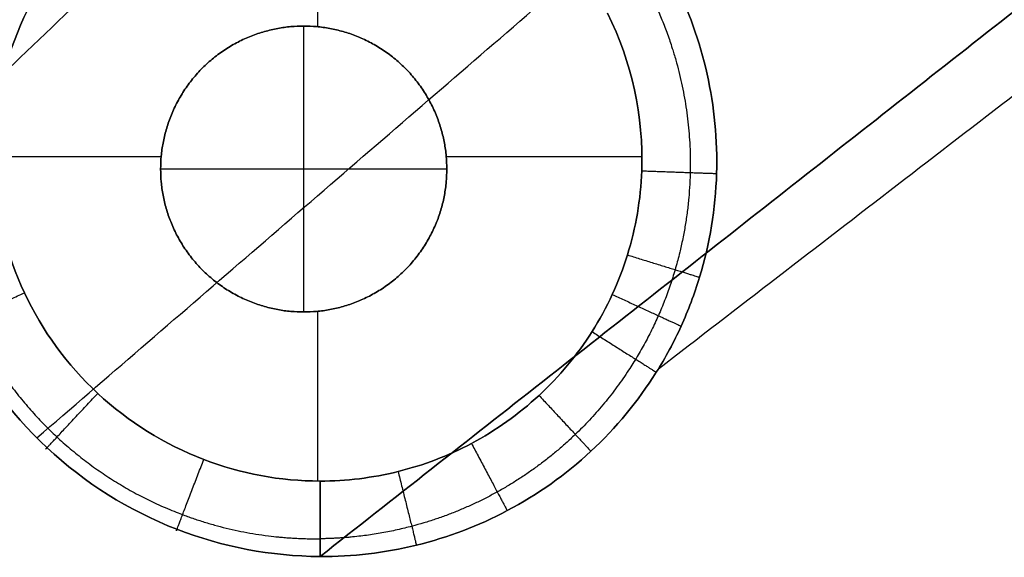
# Model space of a CAD drawing. Header units: millimetres. Extents: x -20 to 439, y -10 to 493.
# Tile 2 of 256: x -7 to 18, y -10 to 4. Entities that reach past the tile are written whole.
import ezdxf

# ---------------------------------------------------------------- set-up
doc = ezdxf.new("R2010")
doc.units = ezdxf.units.MM
doc.layers.add('11.10.18', color=7, linetype='Continuous', true_color=0x000000)

# ---------------------------------------------------------------- blocks, each defined once
blk = doc.blocks.new('Block 13')
at = {"layer": '11.10.18'}
for p, q in [((0.372, 3.732), (0.372, 8.826)), ((0, -3.75, 8), (0, 3.75, 8)), ((-3.736, 0.321), (-8.129, 0.321)), ((8.865, 0.321), (3.736, 0.321)), ((3.75, 0, 8), (-3.75, 0, 8)), ((0.372, -8.184), (0.372, -3.732))]:
    blk.add_line(p, q, dxfattribs=at)
for points, degree, knots in [([(209.503, -2.127, 671.889), (191.921, -2.127, 671.889), (174.339, -0.709, 672.08), (157.282, 2.123, 672.461), (131.257, 8.43, 673.295), (105.181, 18.648, 674.552), (96.166, 22.751, 675.043), (78.384, 31.859, 676.101), (60.981, 43.294, 677.327), (52.594, 49.592, 677.969), (36.477, 63.139, 679.277), (21.661, 79.24, 680.623), (14.783, 87.903, 681.283), (-1.279, 111.269, 682.885), (-12.977, 138.279, 684.168), (-17.914, 155.785, 684.736), (-20.383, 173.753, 685.019), (-20.383, 191.722, 685.019)], 5, [0, 0, 0, 0, 0, 0, 89.69853, 89.69853, 89.69853, 140.196112, 140.196112, 140.196112, 193.173438, 193.173438, 193.173438, 248.064082, 248.064082, 248.064082, 334.899424, 334.899424, 334.899424, 334.899424, 334.899424, 334.899424]), ([(-20.383, 191.722, 685.019), (-20.383, 173.753, 685.019), (-17.914, 155.785, 684.736), (-12.977, 138.279, 684.168), (-1.279, 111.269, 682.885), (14.783, 87.903, 681.283), (21.661, 79.24, 680.623), (36.477, 63.139, 679.277), (52.594, 49.592, 677.969), (60.981, 43.294, 677.327), (78.384, 31.859, 676.101), (96.166, 22.751, 675.043), (105.181, 18.648, 674.552), (131.257, 8.43, 673.295), (157.282, 2.123, 672.461), (174.339, -0.709, 672.08), (191.921, -2.127, 671.889), (209.503, -2.127, 671.889)], 5, [0, 0, 0, 0, 0, 0, 86.835342, 86.835342, 86.835342, 141.725986, 141.725986, 141.725986, 194.703312, 194.703312, 194.703312, 245.200894, 245.200894, 245.200894, 334.899424, 334.899424, 334.899424, 334.899424, 334.899424, 334.899424]), ([(-18.455, 191.722, 691.456), (-18.442, 173.904, 691.468), (-15.923, 156.089, 691.223), (-10.899, 138.758, 690.722), (0.952, 112.094, 689.585), (17.116, 89.136, 688.165), (24.021, 80.641, 687.581), (38.854, 64.887, 686.388), (54.914, 51.683, 685.23), (63.255, 45.555, 684.662), (80.522, 34.449, 683.576), (98.103, 25.629, 682.641), (107.004, 21.661, 682.208), (132.711, 11.795, 681.101), (158.287, 5.735, 680.376), (175.028, 3.024, 680.051), (192.269, 1.682, 679.899), (209.503, 1.71, 679.922)], 5, [0, 0, 0, 0, 0, 0, 78.527984, 78.527984, 78.527984, 128.167353, 128.167353, 128.167353, 176.076448, 176.076448, 176.076448, 221.74303, 221.74303, 221.74303, 302.860286, 302.860286, 302.860286, 302.860286, 302.860286, 302.860286]), ([(-18.012, 191.722, 675.701), (-18.011, 173.939, 675.679), (-15.486, 156.155, 675.346), (-10.435, 138.863, 674.7), (1.481, 112.286, 673.27), (17.717, 89.452, 671.528), (24.65, 81.012, 670.816), (39.532, 65.381, 669.379), (55.618, 52.315, 668.006), (63.967, 46.259, 667.337), (81.23, 35.301, 666.07), (98.775, 26.623, 664.989), (107.648, 22.724, 664.489), (133.254, 13.039, 663.214), (158.671, 7.107, 662.367), (175.291, 4.451, 661.971), (192.398, 3.129, 661.752), (209.503, 3.138, 661.713)], 5, [0, 0, 0, 0, 0, 0, 78.527984, 78.527984, 78.527984, 128.167353, 128.167353, 128.167353, 176.076448, 176.076448, 176.076448, 221.74303, 221.74303, 221.74303, 302.860286, 302.860286, 302.860286, 302.860286, 302.860286, 302.860286]), ([(0.308, 10.795, 1.648), (-1.099, 10.804, 1.696), (-3.97, 10.236, 1.813), (-7.568, 7.705, 2.022), (-9.789, 3.967, 2.218), (-10.345, -0.205, 2.363), (-9.317, -4.192, 2.445), (-6.902, -7.501, 2.461), (-3.482, -9.653, 2.41), (-0.854, -10.157, 2.335), (0.428, -10.163, 2.291)], 3, [0, 0, 0, 0, 4.301548, 8.741393, 13.077948, 17.250593, 21.347424, 25.47001, 29.606523, 33.520824, 33.520824, 33.520824, 33.520824]), ([(0.428, -10.163, 2.291), (-0.854, -10.157, 2.335), (-3.482, -9.653, 2.41), (-6.902, -7.501, 2.461), (-9.317, -4.192, 2.445), (-10.345, -0.205, 2.363), (-9.789, 3.967, 2.218), (-7.568, 7.705, 2.022), (-3.97, 10.236, 1.813), (-1.099, 10.804, 1.696), (0.308, 10.795, 1.648)], 3, [-26.399631, -26.399631, -26.399631, -26.399631, -23.280918, -19.985157, -16.700493, -13.436349, -10.1118, -6.656656, -3.119217, 0.308035, 0.308035, 0.308035, 0.308035]), ([(0.428, -8.185), (-0.611, -8.185), (-2.749, -7.788), (-5.542, -6.043), (-7.509, -3.341), (-8.331, -0.092), (-7.86, 3.288), (-6.056, 6.302), (-3.156, 8.351), (-0.834, 8.827), (0.308, 8.826)], 3, [0, 0, 0, 0, 3.174954, 6.530149, 9.874046, 13.197054, 16.581556, 20.099008, 23.700239, 27.189296, 27.189296, 27.189296, 27.189296]), ([(0.308, 8.826), (-0.834, 8.827), (-3.156, 8.351), (-6.056, 6.302), (-7.86, 3.288), (-8.331, -0.092), (-7.509, -3.341), (-5.542, -6.043), (-2.749, -7.788), (-0.611, -8.185), (0.428, -8.185)], 3, [-0.308035, -0.308035, -0.308035, -0.308035, 3.119217, 6.656656, 10.1118, 13.436349, 16.700493, 19.985157, 23.280918, 26.399631, 26.399631, 26.399631, 26.399631]), ([(0.428, -10.163, 2.291), (1.277, -10.168, 2.261), (2.978, -9.968, 2.196), (5.428, -9.038, 2.079), (7.608, -7.49, 1.953), (9.058, -5.735, 1.846), (9.919, -4.134, 1.766), (10.568, -2.41, 1.691), (11.08, 0.71, 1.58), (10.481, 3.394, 1.523), (9.694, 4.952, 1.504)], 3, [0, 0, 0, 0, 2.572753, 5.145506, 7.861226, 10.576947, 11.961216, 13.345485, 16.142169, 21.464873, 21.464873, 21.464873, 21.464873]), ([(9.694, 4.952, 1.504), (10.481, 3.394, 1.523), (11.08, 0.71, 1.58), (10.568, -2.41, 1.691), (9.919, -4.134, 1.766), (9.058, -5.735, 1.846), (7.608, -7.49, 1.953), (5.428, -9.038, 2.079), (2.978, -9.968, 2.196), (1.277, -10.168, 2.261), (0.428, -10.163, 2.291)], 3, [-0.093477, -0.093477, -0.093477, -0.093477, 4.178717, 6.423437, 7.534501, 8.645566, 10.825301, 13.005037, 15.070021, 17.135006, 17.135006, 17.135006, 17.135006]), ([(7.961, 4.085), (8.6, 2.813), (9.074, 0.622), (8.643, -1.907), (8.109, -3.3), (7.407, -4.592), (6.232, -6.006), (4.472, -7.258), (2.493, -8.016), (1.116, -8.185), (0.428, -8.185)], 3, [0, 0, 0, 0, 4.3112, 6.576415, 7.697624, 8.818832, 11.018469, 13.218106, 15.301944, 17.385782, 17.385782, 17.385782, 17.385782]), ([(0.428, -8.185), (1.116, -8.185), (2.493, -8.016), (4.472, -7.258), (6.232, -6.006), (7.407, -4.592), (8.109, -3.3), (8.643, -1.907), (9.074, 0.622), (8.6, 2.813), (7.961, 4.085)], 3, [-17.135006, -17.135006, -17.135006, -17.135006, -15.070021, -13.005037, -10.825301, -8.645566, -7.534501, -6.423437, -4.178717, 0.093477, 0.093477, 0.093477, 0.093477])]:
    blk.add_open_spline(points, degree=degree, knots=knots, dxfattribs=at)
for points, degree in [([(-10.101, 0.381, 2.337), (11.22, 20.705, 127.07), (32.54, 41.028, 251.802), (53.86, 61.352, 376.535), (75.18, 81.676, 501.267), (96.5, 102, 626)], 5), ([(9.297, -5.239, 1.822), (34.325, 14.054, 126.658), (59.354, 33.346, 251.493), (84.382, 52.638, 376.329), (109.41, 71.93, 501.164), (134.438, 91.223, 626)], 5), ([(-6.994, -7.053, 2.451), (14.905, 11.858, 127.161), (36.805, 30.77, 251.871), (58.705, 49.681, 376.58), (80.605, 68.593, 501.29), (102.504, 87.504, 626)], 5), ([(0.428, -10.163, 2.291), (23.743, 8.169, 127.033), (47.057, 26.502, 251.774), (70.371, 44.835, 376.516), (93.686, 63.167, 501.258), (117, 81.5, 626)], 5), ([(117, 81.5, 626), (93.686, 63.167, 501.258), (70.371, 44.835, 376.516), (47.057, 26.502, 251.774), (23.743, 8.169, 127.033), (0.428, -10.163, 2.291)], 5), ([(0, 3.75), (0, 3.75, 4), (0, 3.75, 8)], 2), ([(0, 3.75, 8), (0, 3.75, 4), (0, 3.75)], 2), ([(-3.75, 0, 8), (-3.75, 0, 4), (-3.75, 0)], 2), ([(3.75, 0, 8), (3.75, 0, 4), (3.75, 0)], 2), ([(0, -3.75, 8), (0, -3.75, 4), (0, -3.75)], 2), ([(0, -3.75), (0, -3.75, 4), (0, -3.75, 8)], 2)]:
    blk.add_open_spline(points, degree=degree, dxfattribs=at)
for points, weights, degree, knots in [([(0.308, 10.11, 0.466), (-1.013, 10.129, 0.482), (-3.723, 9.618, 0.521), (-7.144, 7.284, 0.593), (-9.31, 3.78, 0.665), (-9.904, -0.191, 0.721), (-8.956, -4.027, 0.753), (-6.639, -7.217, 0.759), (-3.337, -9.264, 0.739), (-0.803, -9.713, 0.71), (0.428, -9.698, 0.693)], [0.88342489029, 0.879517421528, 0.869822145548, 0.851769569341, 0.83384260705, 0.819881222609, 0.811729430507, 0.810165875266, 0.815301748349, 0.822599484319, 0.826840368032], 3, [-0.308035, -0.308035, -0.308035, -0.308035, 3.119217, 6.656656, 10.1118, 13.436349, 16.700493, 19.985157, 23.280918, 26.399631, 26.399631, 26.399631, 26.399631]), ([(9.058, 4.634, 0.42), (9.797, 3.18, 0.426), (10.362, 0.667, 0.444), (9.909, -2.241, 0.48), (9.319, -3.859, 0.505), (8.529, -5.374, 0.532), (7.188, -7.048, 0.569), (5.155, -8.545, 0.614), (2.848, -9.471, 0.657), (1.236, -9.689, 0.681), (0.428, -9.698, 0.693)], [0.89497052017, 0.893489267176, 0.888978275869, 0.879938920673, 0.873673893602, 0.866959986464, 0.857787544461, 0.846521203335, 0.835859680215, 0.82964339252, 0.826840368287], 3, [-0.093477, -0.093477, -0.093477, -0.093477, 4.178717, 6.423437, 7.534501, 8.645566, 10.825301, 13.005037, 15.070021, 17.135006, 17.135006, 17.135006, 17.135006]), ([(0, -3.75), (-3.75, -3.75), (-3.75, 0), (-3.75, 3.75), (0, 3.75)], [1, 0.707106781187, 1, 0.707106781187, 1], 2, [0, 0, 0, 7.5, 7.5, 15, 15, 15]), ([(0, 3.75, 8), (-3.75, 3.75, 8), (-3.75, 0, 8), (-3.75, -3.75, 8), (0, -3.75, 8)], [1, 0.707106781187, 1, 0.707106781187, 1], 2, [0, 0, 0, 7.5, 7.5, 15, 15, 15]), ([(0, -3.75, 4), (-3.75, -3.75, 4), (-3.75, 0, 4), (-3.75, 3.75, 4), (0, 3.75, 4)], [1, 0.707106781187, 1, 0.707106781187, 1], 2, [1.570796, 1.570796, 1.570796, 3.141593, 3.141593, 4.712389, 4.712389, 4.712389]), ([(0, -3.75, 8), (-3.75, -3.75, 8), (-3.75, 0, 8), (-3.75, 3.75, 8), (0, 3.75, 8)], [1, 0.707106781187, 1, 0.707106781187, 1], 2, [0, 0, 0, 7.5, 7.5, 15, 15, 15]), ([(0, 3.75), (-3.75, 3.75), (-3.75, 0), (-3.75, -3.75), (0, -3.75)], [1, 0.707106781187, 1, 0.707106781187, 1], 2, [0, 0, 0, 7.5, 7.5, 15, 15, 15]), ([(0, 3.75), (3.75, 3.75), (3.75, 0), (3.75, -3.75), (0, -3.75)], [1, 0.707106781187, 1, 0.707106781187, 1], 2, [0, 0, 0, 7.5, 7.5, 15, 15, 15]), ([(0, -3.75, 8), (3.75, -3.75, 8), (3.75, 0, 8), (3.75, 3.75, 8), (0, 3.75, 8)], [1, 0.707106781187, 1, 0.707106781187, 1], 2, [0, 0, 0, 7.5, 7.5, 15, 15, 15]), ([(0, 3.75, 4), (3.75, 3.75, 4), (3.75, 0, 4), (3.75, -3.75, 4), (0, -3.75, 4)], [1, 0.707106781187, 1, 0.707106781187, 1], 2, [1.570796, 1.570796, 1.570796, 3.141593, 3.141593, 4.712389, 4.712389, 4.712389]), ([(0, 3.75, 8), (3.75, 3.75, 8), (3.75, 0, 8), (3.75, -3.75, 8), (0, -3.75, 8)], [1, 0.707106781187, 1, 0.707106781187, 1], 2, [0, 0, 0, 7.5, 7.5, 15, 15, 15]), ([(0, -3.75), (3.75, -3.75), (3.75, 0), (3.75, 3.75), (0, 3.75)], [1, 0.707106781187, 1, 0.707106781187, 1], 2, [0, 0, 0, 7.5, 7.5, 15, 15, 15]), ([(0.428, -8.185), (0.428, -9.1), (0.428, -9.698, 0.693), (0.428, -10.296, 1.385), (0.428, -10.163, 2.291)], [1, 0.909307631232, 1, 0.909307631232, 1], 2, [-3.597482, -3.597482, -3.597482, -1.798741, -1.798741, 0, 0, 0]), ([(0.428, -10.163, 2.291), (0.428, -10.296, 1.385), (0.428, -9.698, 0.693), (0.428, -9.1), (0.428, -8.185)], [1, 0.909307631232, 1, 0.909307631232, 1], 2, [-3.597398, -3.597398, -3.597398, -1.798699, -1.798699, 0, 0, 0])]:
    blk.add_rational_spline(points, weights, degree=degree, knots=knots, dxfattribs=at)
for points, weights in [([(8.86, -0.046), (10.504, -0.106), (10.821, -0.117, 1.614)], [1, 0.772389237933, 1]), ([(8.484, -2.253), (10.136, -2.765), (10.375, -2.839, 1.711)], [1, 0.75653775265, 1]), ([(-9.089, -4.073, 2.434), (-9.579, -4.303), (-7.321, -3.245)], [1, 0.625662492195, 1]), ([(8.087, -3.29), (9.702, -4.035), (9.891, -4.121, 1.767)], [1, 0.747211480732, 1]), ([(7.557, -4.265), (9.107, -5.245, 0), (9.241, -5.33, 1.827)], [1, 0.737066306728, 1]), ([(-6.729, -7.31, 2.45), (-7.114, -7.723), (-5.4, -5.885)], [1, 0.622592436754, 1]), ([(6.167, -5.937), (7.496, -7.369, 0), (7.527, -7.403, 1.953)], [1, 0.715407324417, 1]), ([(4.396, -7.197), (5.373, -9.035, 0), (5.334, -8.961, 2.08)], [1, 0.692783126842, 1]), ([(-3.323, -9.45, 2.398), (-3.497, -9.905), (-2.621, -7.62)], [1, 0.632850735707, 1]), ([(2.473, -7.934), (3.005, -10.073, 0), (2.953, -9.866, 2.193)], [1, 0.672100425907, 1])]:
    blk.add_rational_spline(points, weights, degree=2, dxfattribs=at)

msp = doc.modelspace()

# ---------------------------------------------------------------- block references
at = {"layer": '11.10.18'}
msp.add_blockref('Block 13', (0, 0), dxfattribs=at)

doc.saveas('drawing.dxf')
